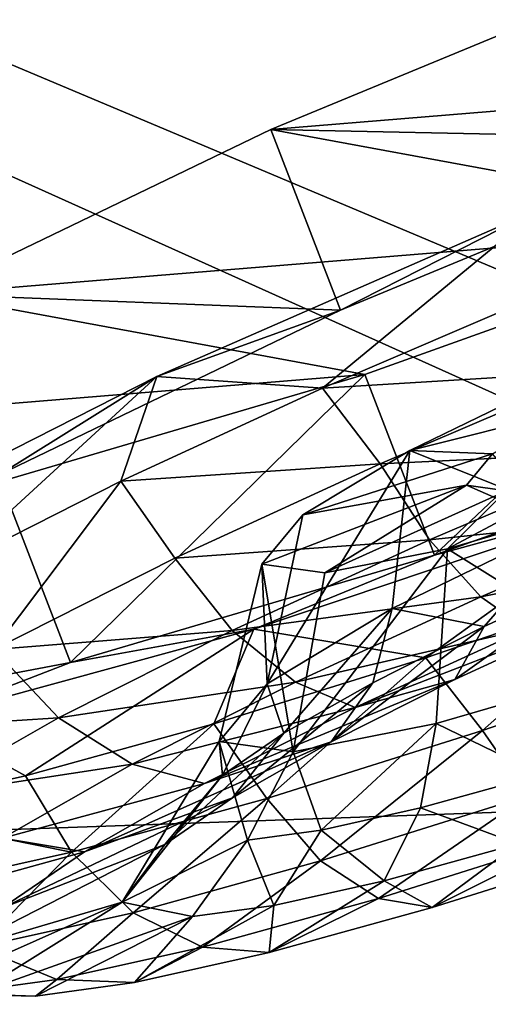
# Model space of a CAD drawing. Header units: metres. Extents: x 0 to 1651, y -1070 to 0.
# Tile 49 of 112: x 648 to 660, y -209 to -184. Entities that reach past the tile are written whole.
import ezdxf

# ---------------------------------------------------------------- set-up
doc = ezdxf.new("R2010")
doc.units = ezdxf.units.M

msp = doc.modelspace()

# ---------------------------------------------------------------- linework, layer by layer
at = {"layer": 'None'}
for points in [[(688.147278, -202.117401, -406), (654.067932, -159.910782, -39.372334), (699.014648, -137.971085, -3)], [(625.027283, -177.743637, -60), (681.926086, -203.354218, -377.175201), (663.104309, -158.303528, -29.990135)], [(654.067932, -159.910782, -39.372334), (688.147278, -202.117401, -406), (624.297058, -175.225555, -63)], [(688.147278, -202.117401, -406), (639.965881, -220.892624, -406), (624.297058, -175.225555, -63)], [(625.027283, -177.743637, -60), (555.348755, -207.83287, -60), (681.926086, -203.354218, -377.175201)], [(639.965881, -220.892624, -406), (688.147278, -202.117401, -406), (1330.743774, -257.264709, -406)], [(555.348755, -207.83287, -60), (618.63623, -228.648346, -377.175201), (681.926086, -203.354218, -377.175201)], [(681.926086, -203.354218, -377.175201), (618.63623, -228.648346, -377.175201), (619.125427, -229.764206, -382.385681)], [(682.364075, -204.490723, -382.385681), (681.926086, -203.354218, -377.175201), (619.125427, -229.764206, -382.385681)], [(619.125427, -229.764206, -382.385681), (619.95459, -231.722473, -387.314758), (682.364075, -204.490723, -382.385681)], [(619.95459, -231.722473, -387.314758), (683.112976, -206.481079, -387.314758), (682.364075, -204.490723, -382.385681)], [(619.95459, -231.722473, -387.314758), (620.494751, -232.998138, -389.61441), (683.112976, -206.481079, -387.314758)], [(620.494751, -232.998138, -389.61441), (683.60083, -207.777649, -389.61441), (683.112976, -206.481079, -387.314758)], [(620.494751, -232.998138, -389.61441), (621.11261, -234.457367, -391.779236), (683.60083, -207.777649, -389.61441)], [(621.11261, -234.457367, -391.779236), (684.158875, -209.260788, -391.779236), (683.60083, -207.777649, -389.61441)]]:
    msp.add_3dface(points, dxfattribs=at)
at = {"layer": 'None012349'}
for points in [[(664.657898, -182.26442, -221.508255), (654.091431, -186.633972, -223.762726), (666.442871, -186.895065, -220.899124)], [(664.657898, -182.26442, -221.508255), (677.830872, -184.689957, -278.547485), (654.091431, -186.633972, -223.762726)], [(677.830872, -184.689957, -278.547485), (667.264404, -189.059509, -280.801971), (654.091431, -186.633972, -223.762726)], [(654.091431, -186.633972, -223.762726), (645.332031, -190.85556, -230.187439), (655.876404, -191.264633, -223.153595)], [(654.091431, -186.633972, -223.762726), (667.264404, -189.059509, -280.801971), (645.332031, -190.85556, -230.187439)], [(654.091431, -186.633972, -223.762726), (655.876404, -191.264633, -223.153595), (666.442871, -186.895065, -220.899124)], [(655.876404, -191.264633, -223.153595), (661.007935, -188.663376, -218.41597), (666.442871, -186.895065, -220.899124)], [(651.169067, -192.965393, -222.289063), (661.007935, -188.663376, -218.41597), (655.876404, -191.264633, -223.153595)], [(661.007935, -188.663376, -218.41597), (651.169067, -192.965393, -222.289063), (655.416992, -193.263321, -220.152298)], [(661.088867, -190.832962, -218.296982), (661.007935, -188.663376, -218.41597), (655.416992, -193.263321, -220.152298)], [(667.264404, -189.059509, -280.801971), (656.499512, -192.911819, -278.542969), (645.332031, -190.85556, -230.187439)], [(658.284485, -197.54248, -277.933838), (656.499512, -192.911819, -278.542969), (667.264404, -189.059509, -280.801971)], [(669.049377, -193.690155, -280.192841), (658.284485, -197.54248, -277.933838), (667.264404, -189.059509, -280.801971)], [(645.332031, -190.85556, -230.187439), (656.499512, -192.911819, -278.542969), (639.713196, -194.286453, -239.804291)], [(645.332031, -190.85556, -230.187439), (647.117004, -195.486206, -229.578308), (655.876404, -191.264633, -223.153595)], [(661.088867, -190.832962, -218.296982), (655.416992, -193.263321, -220.152298), (662.434814, -192.841614, -218.479584)], [(647.117004, -195.486206, -229.578308), (651.169067, -192.965393, -222.289063), (655.876404, -191.264633, -223.153595)], [(656.499512, -192.911819, -278.542969), (647.17511, -195.660416, -272.114441), (639.713196, -194.286453, -239.804291)], [(643.329651, -196.945038, -229.570358), (651.169067, -192.965393, -222.289063), (647.117004, -195.486206, -229.578308)], [(651.169067, -192.965393, -222.289063), (643.329651, -196.945038, -229.570358), (645.777832, -197.908905, -227.22229)], [(651.169067, -192.965393, -222.289063), (645.777832, -197.908905, -227.22229), (650.247131, -195.652573, -223.166)], [(648.960083, -200.291061, -271.50528), (647.17511, -195.660416, -272.114441), (656.499512, -192.911819, -278.542969)], [(658.284485, -197.54248, -277.933838), (648.960083, -200.291061, -271.50528), (656.499512, -192.911819, -278.542969)], [(655.416992, -193.263321, -220.152298), (651.169067, -192.965393, -222.289063), (650.247131, -195.652573, -223.166)], [(662.434814, -192.841614, -218.479584), (655.416992, -193.263321, -220.152298), (656.898987, -195.20108, -220.19458)], [(663.474487, -194.884521, -219.482483), (662.434814, -192.841614, -218.479584), (656.898987, -195.20108, -220.19458)], [(661.741028, -192.878616, -236.191544), (661.971802, -196.596802, -233.331863), (657.654236, -194.865356, -239.319138)], [(661.741028, -192.878616, -236.191544), (657.654236, -194.865356, -239.319138), (661.539307, -193.887253, -243.267944)], [(655.416992, -193.263321, -220.152298), (650.247131, -195.652573, -223.166), (656.898987, -195.20108, -220.19458)], [(669.049377, -193.690155, -280.192841), (663.832703, -196.027359, -282.673706), (658.284485, -197.54248, -277.933838)], [(657.654236, -194.865356, -239.319138), (659.77124, -194.951035, -246.173782), (661.539307, -193.887253, -243.267944)], [(657.654236, -194.865356, -239.319138), (657.204102, -198.914978, -236.983826), (654.000366, -200.839401, -242.225433)], [(654.000366, -200.839401, -242.225433), (654.910706, -196.513901, -243.812042), (657.654236, -194.865356, -239.319138)], [(657.654236, -194.865356, -239.319138), (654.910706, -196.513901, -243.812042), (659.77124, -194.951035, -246.173782)], [(654.910706, -196.513901, -243.812042), (659.109863, -195.748795, -250.300339), (659.77124, -194.951035, -246.173782)], [(658.160522, -197.149429, -221.128754), (663.474487, -194.884521, -219.482483), (656.898987, -195.20108, -220.19458)], [(661.971802, -196.596802, -233.331863), (657.204102, -198.914978, -236.983826), (657.654236, -194.865356, -239.319138)], [(664.461243, -196.487778, -221.130585), (663.474487, -194.884521, -219.482483), (658.160522, -197.149429, -221.128754)], [(659.109863, -195.748795, -250.300339), (661.330872, -196.726517, -250.090652), (659.77124, -194.951035, -246.173782)], [(656.898987, -195.20108, -220.19458), (650.247131, -195.652573, -223.166), (651.630005, -197.623367, -223.169128)], [(656.898987, -195.20108, -220.19458), (651.630005, -197.623367, -223.169128), (658.160522, -197.149429, -221.128754)], [(660.134033, -195.896881, -254.427246), (658.61969, -197.382217, -261.281128), (662.157654, -195.499222, -257.333893)], [(658.61969, -197.382217, -261.281128), (662.981506, -196.112534, -264.410492), (662.157654, -195.499222, -257.333893)], [(648.960083, -200.291061, -271.50528), (642.495605, -201.517471, -261.885864), (647.17511, -195.660416, -272.114441)], [(650.247131, -195.652573, -223.166), (645.777832, -197.908905, -227.22229), (646.992737, -199.958664, -227.333374)], [(650.247131, -195.652573, -223.166), (646.992737, -199.958664, -227.333374), (651.630005, -197.623367, -223.169128)], [(654.910706, -196.513901, -243.812042), (653.860962, -197.771896, -250.299225), (659.109863, -195.748795, -250.300339)], [(653.860962, -197.771896, -250.299225), (655.481079, -198.000839, -256.786957), (659.109863, -195.748795, -250.300339)], [(659.109863, -195.748795, -250.300339), (655.481079, -198.000839, -256.786957), (660.134033, -195.896881, -254.427246)], [(661.330872, -196.726517, -250.090652), (659.109863, -195.748795, -250.300339), (660.134033, -195.896881, -254.427246)], [(655.481079, -198.000839, -256.786957), (658.61969, -197.382217, -261.281128), (660.134033, -195.896881, -254.427246)], [(663.832703, -196.027359, -282.673706), (653.653137, -199.441162, -278.796387), (658.284485, -197.54248, -277.933838)], [(663.832703, -196.027359, -282.673706), (658.066956, -200.171692, -280.43454), (653.653137, -199.441162, -278.796387)], [(663.832703, -196.027359, -282.673706), (663.9021, -198.166855, -282.292267), (658.066956, -200.171692, -280.43454)], [(663.42218, -200.37793, -266.325745), (662.981506, -196.112534, -264.410492), (658.61969, -197.382217, -261.281128)], [(653.860962, -197.771896, -250.299225), (654.910706, -196.513901, -243.812042), (654.000366, -200.839401, -242.225433)], [(659.471558, -198.614471, -222.676376), (664.461243, -196.487778, -221.130585), (658.160522, -197.149429, -221.128754)], [(665.263733, -197.46228, -223.154465), (664.461243, -196.487778, -221.130585), (659.471558, -198.614471, -222.676376)], [(657.204102, -198.914978, -236.983826), (661.971802, -196.596802, -233.331863), (659.563782, -199.373367, -233.061142)], [(659.563782, -199.373367, -233.061142), (661.971802, -196.596802, -233.331863), (662.813477, -197.879395, -231.226547)], [(651.630005, -197.623367, -223.169128), (653.102722, -199.47464, -223.9841), (658.160522, -197.149429, -221.128754)], [(658.160522, -197.149429, -221.128754), (653.102722, -199.47464, -223.9841), (659.471558, -198.614471, -222.676376)], [(655.481079, -198.000839, -256.786957), (654.668701, -202.581696, -257.428619), (658.61969, -197.382217, -261.281128)], [(654.668701, -202.581696, -257.428619), (658.333313, -201.858826, -262.671692), (658.61969, -197.382217, -261.281128)], [(658.61969, -197.382217, -261.281128), (658.333313, -201.858826, -262.671692), (663.42218, -200.37793, -266.325745)], [(660.649536, -199.42894, -224.583954), (665.263733, -197.46228, -223.154465), (659.471558, -198.614471, -222.676376)], [(651.630005, -197.623367, -223.169128), (646.992737, -199.958664, -227.333374), (653.102722, -199.47464, -223.9841)], [(658.284485, -197.54248, -277.933838), (653.653137, -199.441162, -278.796387), (648.960083, -200.291061, -271.50528)], [(652.767273, -202.314621, -249.826706), (653.860962, -197.771896, -250.299225), (654.000366, -200.839401, -242.225433)], [(653.860962, -197.771896, -250.299225), (652.767273, -202.314621, -249.826706), (654.668701, -202.581696, -257.428619)], [(655.481079, -198.000839, -256.786957), (653.860962, -197.771896, -250.299225), (654.668701, -202.581696, -257.428619)], [(662.41571, -199.07634, -229.065674), (658.810608, -200.733688, -231.100876), (662.813477, -197.879395, -231.226547)], [(662.813477, -197.879395, -231.226547), (658.810608, -200.733688, -231.100876), (659.563782, -199.373367, -233.061142)], [(658.066956, -200.171692, -280.43454), (663.9021, -198.166855, -282.292267), (659.520386, -202.035065, -279.827576)], [(659.520386, -202.035065, -279.827576), (663.9021, -198.166855, -282.292267), (665.207092, -200.068939, -281.544952)], [(653.102722, -199.47464, -223.9841), (654.722473, -200.79776, -225.357437), (659.471558, -198.614471, -222.676376)], [(654.722473, -200.79776, -225.357437), (660.649536, -199.42894, -224.583954), (659.471558, -198.614471, -222.676376)], [(654.000366, -200.839401, -242.225433), (657.204102, -198.914978, -236.983826), (654.427551, -202.106995, -238.791504)], [(657.204102, -198.914978, -236.983826), (656.703674, -200.813705, -235.629501), (654.427551, -202.106995, -238.791504)], [(656.703674, -200.813705, -235.629501), (657.204102, -198.914978, -236.983826), (659.563782, -199.373367, -233.061142)], [(656.257751, -201.447952, -227.063278), (662.41571, -199.07634, -229.065674), (660.649536, -199.42894, -224.583954)], [(658.810608, -200.733688, -231.100876), (662.41571, -199.07634, -229.065674), (656.257751, -201.447952, -227.063278)], [(653.653137, -199.441162, -278.796387), (645.173401, -201.751526, -271.511627), (648.960083, -200.291061, -271.50528)], [(653.653137, -199.441162, -278.796387), (647.80603, -203.19635, -273.360321), (645.173401, -201.751526, -271.511627)], [(646.992737, -199.958664, -227.333374), (648.651245, -201.716354, -227.981461), (653.102722, -199.47464, -223.9841)], [(653.653137, -199.441162, -278.796387), (652.632019, -201.869949, -277.418579), (647.80603, -203.19635, -273.360321)], [(653.102722, -199.47464, -223.9841), (648.651245, -201.716354, -227.981461), (654.722473, -200.79776, -225.357437)], [(658.066956, -200.171692, -280.43454), (652.632019, -201.869949, -277.418579), (653.653137, -199.441162, -278.796387)], [(656.257751, -201.447952, -227.063278), (660.649536, -199.42894, -224.583954), (654.722473, -200.79776, -225.357437)], [(658.810608, -200.733688, -231.100876), (655.637756, -202.331512, -233.950089), (659.563782, -199.373367, -233.061142)], [(659.563782, -199.373367, -233.061142), (655.637756, -202.331512, -233.950089), (656.703674, -200.813705, -235.629501)], [(648.651245, -201.716354, -227.981461), (646.992737, -199.958664, -227.333374), (643.302368, -202.055557, -232.460144)], [(648.960083, -200.291061, -271.50528), (645.173401, -201.751526, -271.511627), (642.495605, -201.517471, -261.885864)], [(652.632019, -201.869949, -277.418579), (658.066956, -200.171692, -280.43454), (653.989807, -203.775299, -276.850769)], [(653.989807, -203.775299, -276.850769), (658.066956, -200.171692, -280.43454), (659.520386, -202.035065, -279.827576)], [(660.67688, -203.709534, -278.371948), (659.520386, -202.035065, -279.827576), (665.207092, -200.068939, -281.544952)], [(663.42218, -200.37793, -266.325745), (658.333313, -201.858826, -262.671692), (661.019226, -203.167679, -266.170044)], [(648.651245, -201.716354, -227.981461), (650.542664, -202.902649, -229.110855), (654.722473, -200.79776, -225.357437)], [(654.722473, -200.79776, -225.357437), (650.542664, -202.902649, -229.110855), (656.257751, -201.447952, -227.063278)], [(656.257751, -201.447952, -227.063278), (652.392517, -203.394455, -230.534256), (658.810608, -200.733688, -231.100876)], [(652.392517, -203.394455, -230.534256), (655.637756, -202.331512, -233.950089), (658.810608, -200.733688, -231.100876)], [(655.637756, -202.331512, -233.950089), (653.112793, -203.76622, -237.457855), (656.703674, -200.813705, -235.629501)], [(656.703674, -200.813705, -235.629501), (653.112793, -203.76622, -237.457855), (654.427551, -202.106995, -238.791504)], [(652.767273, -202.314621, -249.826706), (654.000366, -200.839401, -242.225433), (652.857971, -203.177979, -242.333755)], [(654.000366, -200.839401, -242.225433), (654.427551, -202.106995, -238.791504), (652.857971, -203.177979, -242.333755)], [(650.542664, -202.902649, -229.110855), (652.392517, -203.394455, -230.534256), (656.257751, -201.447952, -227.063278)], [(645.108826, -203.729202, -232.902771), (648.651245, -201.716354, -227.981461), (643.302368, -202.055557, -232.460144)], [(647.80603, -203.19635, -273.360321), (643.774475, -204.099915, -268.41571), (645.173401, -201.751526, -271.511627)], [(650.542664, -202.902649, -229.110855), (648.651245, -201.716354, -227.981461), (645.108826, -203.729202, -232.902771)], [(647.80603, -203.19635, -273.360321), (652.632019, -201.869949, -277.418579), (648.986328, -205.155914, -272.684448)], [(648.986328, -205.155914, -272.684448), (652.632019, -201.869949, -277.418579), (653.989807, -203.775299, -276.850769)], [(655.367981, -205.380035, -275.514404), (653.989807, -203.775299, -276.850769), (659.520386, -202.035065, -279.827576)], [(658.333313, -201.858826, -262.671692), (654.668701, -202.581696, -257.428619), (655.379089, -204.587616, -260.437408)], [(655.367981, -205.380035, -275.514404), (659.520386, -202.035065, -279.827576), (660.67688, -203.709534, -278.371948)], [(658.333313, -201.858826, -262.671692), (655.379089, -204.587616, -260.437408), (657.933228, -204.01918, -263.600433)], [(661.019226, -203.167679, -266.170044), (658.333313, -201.858826, -262.671692), (657.933228, -204.01918, -263.600433)], [(653.112793, -203.76622, -237.457855), (655.637756, -202.331512, -233.950089), (649.316528, -205.142242, -234.80748)], [(655.637756, -202.331512, -233.950089), (652.392517, -203.394455, -230.534256), (649.316528, -205.142242, -234.80748)], [(652.857971, -203.177979, -242.333755), (650.278381, -206.438095, -249.463562), (652.767273, -202.314621, -249.826706)], [(652.767273, -202.314621, -249.826706), (650.278381, -206.438095, -249.463562), (653.498047, -204.846649, -256.89444)], [(653.112793, -203.76622, -237.457855), (651.371582, -204.95433, -241.387436), (654.427551, -202.106995, -238.791504)], [(654.427551, -202.106995, -238.791504), (651.371582, -204.95433, -241.387436), (652.857971, -203.177979, -242.333755)], [(654.668701, -202.581696, -257.428619), (652.767273, -202.314621, -249.826706), (653.498047, -204.846649, -256.89444)], [(654.668701, -202.581696, -257.428619), (653.498047, -204.846649, -256.89444), (655.379089, -204.587616, -260.437408)], [(647.216431, -204.792664, -233.731796), (650.542664, -202.902649, -229.110855), (645.108826, -203.729202, -232.902771)], [(652.392517, -203.394455, -230.534256), (650.542664, -202.902649, -229.110855), (647.216431, -204.792664, -233.731796)], [(643.774475, -204.099915, -268.41571), (647.80603, -203.19635, -273.360321), (648.986328, -205.155914, -272.684448)], [(651.371582, -204.95433, -241.387436), (650.278381, -206.438095, -249.463562), (652.857971, -203.177979, -242.333755)], [(661.019226, -203.167679, -266.170044), (657.933228, -204.01918, -263.600433), (660.425232, -204.942886, -267.8302)], [(649.316528, -205.142242, -234.80748), (652.392517, -203.394455, -230.534256), (647.216431, -204.792664, -233.731796)], [(651.371582, -204.95433, -241.387436), (653.112793, -203.76622, -237.457855), (647.195313, -206.58963, -239.594604)], [(653.112793, -203.76622, -237.457855), (649.316528, -205.142242, -234.80748), (647.195313, -206.58963, -239.594604)], [(648.986328, -205.155914, -272.684448), (653.989807, -203.775299, -276.850769), (650.564941, -206.705322, -271.515076)], [(653.989807, -203.775299, -276.850769), (655.367981, -205.380035, -275.514404), (650.564941, -206.705322, -271.515076)], [(656.849426, -206.342743, -273.742767), (655.367981, -205.380035, -275.514404), (660.67688, -203.709534, -278.371948)], [(661.834351, -204.774185, -276.425903), (656.849426, -206.342743, -273.742767), (660.67688, -203.709534, -278.371948)], [(657.933228, -204.01918, -263.600433), (655.379089, -204.587616, -260.437408), (657.00177, -205.887512, -264.979584)], [(657.933228, -204.01918, -263.600433), (657.00177, -205.887512, -264.979584), (660.425232, -204.942886, -267.8302)], [(648.986328, -205.155914, -272.684448), (644.845154, -206.07756, -267.55603), (643.774475, -204.099915, -268.41571)], [(655.379089, -204.587616, -260.437408), (653.498047, -204.846649, -256.89444), (654.168396, -206.518097, -261.470703)], [(655.379089, -204.587616, -260.437408), (654.168396, -206.518097, -261.470703), (657.00177, -205.887512, -264.979584)], [(649.316528, -205.142242, -234.80748), (647.216431, -204.792664, -233.731796), (644.922607, -206.357819, -238.908432)], [(653.498047, -204.846649, -256.89444), (650.278381, -206.438095, -249.463562), (652.081604, -206.80545, -257.540314)], [(653.498047, -204.846649, -256.89444), (652.081604, -206.80545, -257.540314), (654.168396, -206.518097, -261.470703)], [(658.22467, -206.575699, -271.8078), (656.849426, -206.342743, -273.742767), (661.834351, -204.774185, -276.425903)], [(662.834534, -205.125168, -274.289032), (658.22467, -206.575699, -271.8078), (661.834351, -204.774185, -276.425903)], [(650.278381, -206.438095, -249.463562), (651.371582, -204.95433, -241.387436), (646.069214, -207.678116, -244.569473)], [(651.371582, -204.95433, -241.387436), (647.195313, -206.58963, -239.594604), (646.069214, -207.678116, -244.569473)], [(660.425232, -204.942886, -267.8302), (657.00177, -205.887512, -264.979584), (658.22467, -206.575699, -271.8078)], [(662.834534, -205.125168, -274.289032), (660.425232, -204.942886, -267.8302), (658.22467, -206.575699, -271.8078)], [(646.589783, -207.590027, -266.592194), (644.845154, -206.07756, -267.55603), (648.986328, -205.155914, -272.684448)], [(647.195313, -206.58963, -239.594604), (649.316528, -205.142242, -234.80748), (644.922607, -206.357819, -238.908432)], [(650.564941, -206.705322, -271.515076), (646.589783, -207.590027, -266.592194), (648.986328, -205.155914, -272.684448)], [(650.564941, -206.705322, -271.515076), (655.367981, -205.380035, -275.514404), (652.3396, -207.587143, -269.987518)], [(652.3396, -207.587143, -269.987518), (655.367981, -205.380035, -275.514404), (656.849426, -206.342743, -273.742767)], [(657.00177, -205.887512, -264.979584), (654.168396, -206.518097, -261.470703), (654.054199, -207.726456, -268.335114)], [(658.22467, -206.575699, -271.8078), (657.00177, -205.887512, -264.979584), (654.054199, -207.726456, -268.335114)], [(654.054199, -207.726456, -268.335114), (652.3396, -207.587143, -269.987518), (656.849426, -206.342743, -273.742767)], [(658.22467, -206.575699, -271.8078), (654.054199, -207.726456, -268.335114), (656.849426, -206.342743, -273.742767)], [(646.069214, -207.678116, -244.569473), (645.863525, -208.397186, -249.433121), (650.278381, -206.438095, -249.463562)], [(650.278381, -206.438095, -249.463562), (645.863525, -208.397186, -249.433121), (646.496826, -208.792877, -254.296951)], [(650.278381, -206.438095, -249.463562), (646.496826, -208.792877, -254.296951), (652.081604, -206.80545, -257.540314)], [(654.168396, -206.518097, -261.470703), (650.602478, -208.494659, -264.060486), (654.054199, -207.726456, -268.335114)], [(654.168396, -206.518097, -261.470703), (652.081604, -206.80545, -257.540314), (650.602478, -208.494659, -264.060486)], [(652.081604, -206.80545, -257.540314), (646.496826, -208.792877, -254.296951), (648.060303, -208.844711, -259.2724)], [(648.606995, -208.417862, -265.365082), (646.589783, -207.590027, -266.592194), (650.564941, -206.705322, -271.515076)], [(652.081604, -206.80545, -257.540314), (648.060303, -208.844711, -259.2724), (650.602478, -208.494659, -264.060486)], [(652.3396, -207.587143, -269.987518), (648.606995, -208.417862, -265.365082), (650.564941, -206.705322, -271.515076)], [(648.606995, -208.417862, -265.365082), (645.858032, -208.796387, -260.187378), (646.589783, -207.590027, -266.592194)], [(650.602478, -208.494659, -264.060486), (648.606995, -208.417862, -265.365082), (652.3396, -207.587143, -269.987518)], [(654.054199, -207.726456, -268.335114), (650.602478, -208.494659, -264.060486), (652.3396, -207.587143, -269.987518)], [(648.060303, -208.844711, -259.2724), (645.858032, -208.796387, -260.187378), (648.606995, -208.417862, -265.365082)], [(650.602478, -208.494659, -264.060486), (648.060303, -208.844711, -259.2724), (648.606995, -208.417862, -265.365082)], [(646.496826, -208.792877, -254.296951), (645.858032, -208.796387, -260.187378), (648.060303, -208.844711, -259.2724)]]:
    msp.add_3dface(points, dxfattribs=at)

doc.saveas('drawing.dxf')
